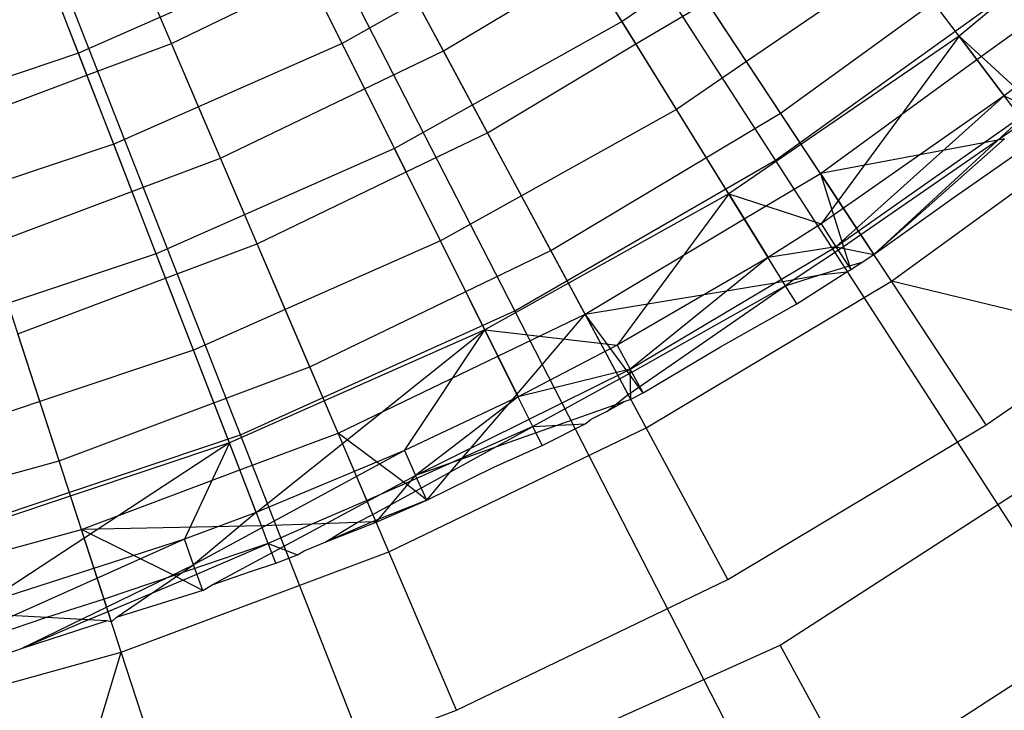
# Model space of a CAD drawing. Extents: x 0.1 to 25.1, y -5.4 to 12.3.
# Tile 31 of 107: x 13.2 to 13.9, y -1.5 to -1. Entities that reach past the tile are written whole.
import ezdxf

# ---------------------------------------------------------------- set-up
doc = ezdxf.new("R2010")
doc.units = 0
doc.header["$LTSCALE"] = 2.54
doc.layers.get('0').update_dxf_attribs({"color": 13, "linetype": 'CONTINUOUS'})

# ---------------------------------------------------------------- blocks, each defined once
blk = doc.blocks.new('GRUPUJ_1')
at = {"color": 0}
for p, q in [((13.59144, 4.30826, 18.47771), (13.34075, 4.6964, 18.62143)), ((13.59144, 4.30826, 18.47771), (13.34075, 4.6964, 18.62143)), ((13.41776, 4.20798, 18.47771), (13.20696, 4.61916, 18.62143)), ((13.41776, 4.20798, 18.47771), (13.20696, 4.61916, 18.62143)), ((13.23496, 4.1255, 18.47771), (13.06615, 4.55562, 18.62143)), ((13.23496, 4.1255, 18.47771), (13.06615, 4.55562, 18.62143)), ((13.12704, 4.37955, 6.96458), (13.07258, 4.52013, 6.85643)), ((13.12704, 4.37955, 6.96458), (13.07258, 4.52013, 6.85643)), ((13.37014, 4.38115, 6.85262), (13.2947, 4.52133, 6.73753)), ((13.37014, 4.38115, 6.85262), (13.2947, 4.52133, 6.73753)), ((13.48916, 4.40059, 7.08212), (13.41378, 4.52233, 6.96458)), ((13.48916, 4.40059, 7.08212), (13.41378, 4.52233, 6.96458)), ((13.85683, 4.50976, 7.20851), (13.71371, 4.39092, 7.20851)), ((13.85683, 4.50976, 7.20851), (13.71371, 4.39092, 7.20851)), ((13.63234, 4.49868, 7.08212), (13.48916, 4.40059, 7.08212)), ((13.63234, 4.49868, 7.08212), (13.48916, 4.40059, 7.08212)), ((13.71371, 4.39092, 7.20851), (13.63234, 4.49868, 7.08212)), ((13.71371, 4.39092, 7.20851), (13.63234, 4.49868, 7.08212)), ((13.18903, 4.38607, 6.91492), (13.14607, 4.48659, 6.8372)), ((13.18903, 4.38607, 6.91492), (13.14607, 4.48659, 6.8372)), ((13.49838, 4.38569, 7.03277), (13.44801, 4.46705, 6.95188)), ((13.49838, 4.38569, 7.03277), (13.44801, 4.46705, 6.95188)), ((13.13267, 4.36504, 6.91508), (13.09444, 4.4637, 6.83708)), ((13.13267, 4.36504, 6.91508), (13.09444, 4.4637, 6.83708)), ((13.37014, 4.38115, 6.85262), (13.51158, 4.46565, 6.85262)), ((13.37014, 4.38115, 6.85262), (13.51158, 4.46565, 6.85262)), ((13.59481, 4.33957, 6.97766), (13.51158, 4.46565, 6.85262)), ((13.59481, 4.33957, 6.97766), (13.51158, 4.46565, 6.85262)), ((13.22169, 4.30966, 6.85262), (13.15912, 4.45604, 6.73753)), ((13.22169, 4.30966, 6.85262), (13.15912, 4.45604, 6.73753)), ((13.27371, 4.44431, 6.96458), (13.12704, 4.37955, 6.96458)), ((13.27371, 4.44431, 6.96458), (13.12704, 4.37955, 6.96458)), ((13.33753, 4.31614, 7.08212), (13.27371, 4.44431, 6.96458)), ((13.33753, 4.31614, 7.08212), (13.27371, 4.44431, 6.96458)), ((13.67384, 4.44371, 7.07654), (13.57205, 4.37405, 7.0766)), ((13.67384, 4.44371, 7.07654), (13.57205, 4.37405, 7.0766)), ((13.59481, 4.33957, 6.97766), (13.73908, 4.44438, 6.97766)), ((13.59481, 4.33957, 6.97766), (13.73908, 4.44438, 6.97766)), ((13.72548, 4.37533, 7.15936), (13.67384, 4.44371, 7.07654)), ((13.72548, 4.37533, 7.15936), (13.67384, 4.44371, 7.07654)), ((13.18903, 4.38607, 6.91492), (13.28067, 4.43034, 6.91509)), ((13.18903, 4.38607, 6.91492), (13.28067, 4.43034, 6.91509)), ((13.30269, 4.38611, 6.95188), (13.28067, 4.43034, 6.91509)), ((13.30269, 4.38611, 6.95188), (13.28067, 4.43034, 6.91509)), ((13.59144, 4.30826, 18.47771), (13.75427, 4.42533, 18.47771)), ((13.59144, 4.30826, 18.47771), (13.75427, 4.42533, 18.47771)), ((13.3525, 4.41393, 6.95197), (13.30269, 4.38611, 6.95188)), ((13.3525, 4.41393, 6.95197), (13.30269, 4.38611, 6.95188)), ((13.39954, 4.3265, 7.03264), (13.3525, 4.41393, 6.95197)), ((13.39954, 4.3265, 7.03264), (13.3525, 4.41393, 6.95197)), ((13.49838, 4.38569, 7.03277), (13.54577, 4.41387, 7.03264)), ((13.49838, 4.38569, 7.03277), (13.54577, 4.41387, 7.03264)), ((13.57205, 4.37405, 7.0766), (13.54577, 4.41387, 7.03264)), ((13.57205, 4.37405, 7.0766), (13.54577, 4.41387, 7.03264)), ((13.72548, 4.37533, 7.15936), (13.76902, 4.40683, 7.15925)), ((13.72548, 4.37533, 7.15936), (13.76902, 4.40683, 7.15925)), ((13.48916, 4.40059, 7.08212), (13.33753, 4.31614, 7.08212)), ((13.48916, 4.40059, 7.08212), (13.33753, 4.31614, 7.08212)), ((13.56024, 4.28579, 7.20851), (13.48916, 4.40059, 7.08212)), ((13.56024, 4.28579, 7.20851), (13.48916, 4.40059, 7.08212)), ((13.71371, 4.39092, 7.20851), (13.56024, 4.28579, 7.20851)), ((13.71371, 4.39092, 7.20851), (13.56024, 4.28579, 7.20851)), ((13.71371, 4.39092, 7.20851), (13.62181, 4.26586, 7.25948)), ((13.71371, 4.39092, 7.20851), (13.62181, 4.26586, 7.25948)), ((13.71371, 4.39092, 7.20851), (13.75112, 4.35682, 7.25948)), ((13.71371, 4.39092, 7.20851), (13.75112, 4.35682, 7.25948)), ((13.71371, 4.39092, 7.20851), (13.74371, 4.35119, 7.25948)), ((13.71371, 4.39092, 7.20851), (13.74371, 4.35119, 7.25948)), ((13.13267, 4.36504, 6.91508), (13.18903, 4.38607, 6.91492)), ((13.13267, 4.36504, 6.91508), (13.18903, 4.38607, 6.91492)), ((13.20704, 4.34394, 6.95195), (13.18903, 4.38607, 6.91492)), ((13.20704, 4.34394, 6.95195), (13.18903, 4.38607, 6.91492)), ((13.30269, 4.38611, 6.95188), (13.20704, 4.34394, 6.95195)), ((13.30269, 4.38611, 6.95188), (13.20704, 4.34394, 6.95195)), ((13.34532, 4.3005, 7.03276), (13.30269, 4.38611, 6.95188)), ((13.34532, 4.3005, 7.03276), (13.30269, 4.38611, 6.95188)), ((13.39954, 4.3265, 7.03264), (13.49838, 4.38569, 7.03277)), ((13.39954, 4.3265, 7.03264), (13.49838, 4.38569, 7.03277)), ((13.52541, 4.34204, 7.07654), (13.49838, 4.38569, 7.03277)), ((13.52541, 4.34204, 7.07654), (13.49838, 4.38569, 7.03277)), ((13.12704, 4.37955, 6.96458), (12.97502, 4.3286, 6.96458)), ((13.12704, 4.37955, 6.96458), (12.97502, 4.3286, 6.96458)), ((13.17877, 4.24604, 7.08212), (13.12704, 4.37955, 6.96458)), ((13.17877, 4.24604, 7.08212), (13.12704, 4.37955, 6.96458)), ((13.22169, 4.30966, 6.85262), (13.37014, 4.38115, 6.85262)), ((13.22169, 4.30966, 6.85262), (13.37014, 4.38115, 6.85262)), ((13.44173, 4.24811, 6.97766), (13.37014, 4.38115, 6.85262)), ((13.44173, 4.24811, 6.97766), (13.37014, 4.38115, 6.85262)), ((13.62127, 4.29948, 7.15925), (13.72548, 4.37533, 7.15936)), ((13.62127, 4.29948, 7.15925), (13.72548, 4.37533, 7.15936)), ((13.75704, 4.33354, 7.21031), (13.72548, 4.37533, 7.15936)), ((13.75704, 4.33354, 7.21031), (13.72548, 4.37533, 7.15936)), ((13.57205, 4.37405, 7.0766), (13.52541, 4.34204, 7.07654)), ((13.57205, 4.37405, 7.0766), (13.52541, 4.34204, 7.07654)), ((13.62127, 4.29948, 7.15925), (13.57205, 4.37405, 7.0766)), ((13.62127, 4.29948, 7.15925), (13.57205, 4.37405, 7.0766)), ((13.04175, 4.33079, 6.91492), (13.13267, 4.36504, 6.91508)), ((13.04175, 4.33079, 6.91492), (13.13267, 4.36504, 6.91508)), ((13.15053, 4.31893, 6.95188), (13.13267, 4.36504, 6.91508)), ((13.15053, 4.31893, 6.95188), (13.13267, 4.36504, 6.91508)), ((13.75112, 4.35682, 7.25948), (13.74371, 4.35119, 7.25948)), ((13.75112, 4.35682, 7.25948), (13.74371, 4.35119, 7.25948)), ((13.74371, 4.35119, 7.25948), (13.62181, 4.26586, 7.25948)), ((13.74371, 4.35119, 7.25948), (13.62181, 4.26586, 7.25948)), ((13.74371, 4.35119, 7.25948), (13.63165, 4.25066, 7.24224)), ((13.74371, 4.35119, 7.25948), (13.63165, 4.25066, 7.24224)), ((13.74371, 4.35119, 7.25948), (13.7621, 4.34242, 7.24224)), ((13.74371, 4.35119, 7.25948), (13.7621, 4.34242, 7.24224)), ((13.20704, 4.34394, 6.95195), (13.15053, 4.31893, 6.95188)), ((13.20704, 4.34394, 6.95195), (13.15053, 4.31893, 6.95188)), ((13.24608, 4.2526, 7.03264), (13.20704, 4.34394, 6.95195)), ((13.24608, 4.2526, 7.03264), (13.20704, 4.34394, 6.95195)), ((13.63165, 4.25066, 7.24224), (13.7621, 4.34242, 7.24224)), ((13.63165, 4.25066, 7.24224), (13.7621, 4.34242, 7.24224)), ((13.7621, 4.34242, 7.24224), (13.65688, 4.24553, 7.225)), ((13.7621, 4.34242, 7.24224), (13.65688, 4.24553, 7.225)), ((13.52541, 4.34204, 7.07654), (13.42212, 4.28455, 7.07658)), ((13.52541, 4.34204, 7.07654), (13.42212, 4.28455, 7.07658)), ((13.44173, 4.24811, 6.97766), (13.59481, 4.33957, 6.97766)), ((13.44173, 4.24811, 6.97766), (13.59481, 4.33957, 6.97766)), ((13.57049, 4.26924, 7.15934), (13.52541, 4.34204, 7.07654)), ((13.57049, 4.26924, 7.15934), (13.52541, 4.34204, 7.07654)), ((13.66863, 4.22774, 7.10368), (13.59481, 4.33957, 6.97766)), ((13.66863, 4.22774, 7.10368), (13.59481, 4.33957, 6.97766)), ((13.66863, 4.22774, 7.10368), (13.82262, 4.33962, 7.10368)), ((13.66863, 4.22774, 7.10368), (13.82262, 4.33962, 7.10368)), ((13.75704, 4.33354, 7.21031), (13.73954, 4.32164, 7.21038)), ((13.75704, 4.33354, 7.21031), (13.73954, 4.32164, 7.21038)), ((13.34532, 4.3005, 7.03276), (13.39954, 4.3265, 7.03264)), ((13.34532, 4.3005, 7.03276), (13.39954, 4.3265, 7.03264)), ((13.42212, 4.28455, 7.07658), (13.39954, 4.3265, 7.03264)), ((13.42212, 4.28455, 7.07658), (13.39954, 4.3265, 7.03264)), ((13.15053, 4.31893, 6.95188), (13.0559, 4.28726, 6.95194)), ((13.15053, 4.31893, 6.95188), (13.0559, 4.28726, 6.95194)), ((13.18506, 4.22979, 7.03274), (13.15053, 4.31893, 6.95188)), ((13.18506, 4.22979, 7.03274), (13.15053, 4.31893, 6.95188)), ((13.33753, 4.31614, 7.08212), (13.17877, 4.24604, 7.08212)), ((13.33753, 4.31614, 7.08212), (13.17877, 4.24604, 7.08212)), ((13.39772, 4.19527, 7.20851), (13.33753, 4.31614, 7.08212)), ((13.39772, 4.19527, 7.20851), (13.33753, 4.31614, 7.08212)), ((13.73954, 4.32164, 7.21038), (13.62127, 4.29948, 7.15925)), ((13.73954, 4.32164, 7.21038), (13.62127, 4.29948, 7.15925)), ((13.73954, 4.32164, 7.21038), (13.64828, 4.25856, 7.20992)), ((13.73954, 4.32164, 7.21038), (13.64828, 4.25856, 7.20992)), ((13.73954, 4.32164, 7.21038), (13.64828, 4.25856, 7.20992)), ((13.73954, 4.32164, 7.21038), (13.64828, 4.25856, 7.20992)), ((13.65688, 4.24553, 7.225), (13.74394, 4.32242, 7.21222)), ((13.65688, 4.24553, 7.225), (13.74394, 4.32242, 7.21222)), ((13.65688, 4.24553, 7.225), (13.74394, 4.32242, 7.21222)), ((13.65688, 4.24553, 7.225), (13.74394, 4.32242, 7.21222)), ((13.71052, 4.28361, 7.225), (13.76553, 4.3223, 7.225)), ((13.71052, 4.28361, 7.225), (13.76553, 4.3223, 7.225)), ((13.71052, 4.28361, 7.225), (13.76553, 4.3223, 7.225)), ((13.71052, 4.28361, 7.225), (13.76553, 4.3223, 7.225)), ((13.74394, 4.32242, 7.21222), (13.73954, 4.32164, 7.21038)), ((13.74394, 4.32242, 7.21222), (13.73954, 4.32164, 7.21038)), ((13.06743, 4.25176, 6.85262), (13.22169, 4.30966, 6.85262)), ((13.06743, 4.25176, 6.85262), (13.22169, 4.30966, 6.85262)), ((13.28107, 4.17074, 6.97766), (13.22169, 4.30966, 6.85262)), ((13.28107, 4.17074, 6.97766), (13.22169, 4.30966, 6.85262)), ((13.41776, 4.20798, 18.47771), (13.59144, 4.30826, 18.47771)), ((13.41776, 4.20798, 18.47771), (13.59144, 4.30826, 18.47771)), ((13.83603, 3.92955, 18.29638), (13.59144, 4.30826, 18.47771)), ((13.83603, 3.92955, 18.29638), (13.59144, 4.30826, 18.47771)), ((13.24608, 4.2526, 7.03264), (13.34532, 4.3005, 7.03276)), ((13.24608, 4.2526, 7.03264), (13.34532, 4.3005, 7.03276)), ((13.36823, 4.25449, 7.07654), (13.34532, 4.3005, 7.03276)), ((13.36823, 4.25449, 7.07654), (13.34532, 4.3005, 7.03276)), ((13.57049, 4.26924, 7.15934), (13.62127, 4.29948, 7.15925)), ((13.57049, 4.26924, 7.15934), (13.62127, 4.29948, 7.15925)), ((13.62127, 4.29948, 7.15925), (13.6366, 4.25065, 7.21)), ((13.62127, 4.29948, 7.15925), (13.64828, 4.25856, 7.20992)), ((13.62127, 4.29948, 7.15925), (13.6366, 4.25065, 7.21)), ((13.62127, 4.29948, 7.15925), (13.64828, 4.25856, 7.20992)), ((13.42212, 4.28455, 7.07658), (13.36823, 4.25449, 7.07654)), ((13.42212, 4.28455, 7.07658), (13.36823, 4.25449, 7.07654)), ((13.56024, 4.28579, 7.20851), (13.39772, 4.19527, 7.20851)), ((13.56024, 4.28579, 7.20851), (13.39772, 4.19527, 7.20851)), ((13.46449, 4.20581, 7.15925), (13.42212, 4.28455, 7.07658)), ((13.46449, 4.20581, 7.15925), (13.42212, 4.28455, 7.07658)), ((13.56024, 4.28579, 7.20851), (13.48591, 4.18507, 7.25948)), ((13.56024, 4.28579, 7.20851), (13.48591, 4.18507, 7.25948)), ((13.56024, 4.28579, 7.20851), (13.58645, 4.24346, 7.25948)), ((13.56024, 4.28579, 7.20851), (13.62181, 4.26586, 7.25948)), ((13.56024, 4.28579, 7.20851), (13.58645, 4.24346, 7.25948)), ((13.56024, 4.28579, 7.20851), (13.62181, 4.26586, 7.25948)), ((13.65688, 4.24553, 7.225), (13.71052, 4.28361, 7.225)), ((13.65688, 4.24553, 7.225), (13.71052, 4.28361, 7.225)), ((13.65688, 4.24553, 7.225), (13.71052, 4.28361, 7.225)), ((13.65688, 4.24553, 7.225), (13.71052, 4.28361, 7.225)), ((13.46449, 4.20581, 7.15925), (13.57049, 4.26924, 7.15934)), ((13.46449, 4.20581, 7.15925), (13.57049, 4.26924, 7.15934)), ((13.5963, 4.22755, 7.20776), (13.57049, 4.26924, 7.15934)), ((13.5963, 4.22755, 7.20776), (13.57049, 4.26924, 7.15934)), ((13.5963, 4.22755, 7.20776), (13.57049, 4.26924, 7.15934)), ((13.5963, 4.22755, 7.20776), (13.57049, 4.26924, 7.15934)), ((13.62181, 4.26586, 7.25948), (13.58645, 4.24346, 7.25948)), ((13.62181, 4.26586, 7.25948), (13.58645, 4.24346, 7.25948)), ((13.62181, 4.26586, 7.25948), (13.63165, 4.25066, 7.24224)), ((13.62181, 4.26586, 7.25948), (13.63165, 4.25066, 7.24224)), ((13.64828, 4.25856, 7.20992), (13.6366, 4.25065, 7.21)), ((13.64828, 4.25856, 7.20992), (13.6366, 4.25065, 7.21)), ((13.64828, 4.25856, 7.20992), (13.6366, 4.25065, 7.21)), ((13.64828, 4.25856, 7.20992), (13.6366, 4.25065, 7.21)), ((13.64828, 4.25856, 7.20992), (13.65688, 4.24553, 7.225)), ((13.64828, 4.25856, 7.20992), (13.65688, 4.24553, 7.225)), ((13.64828, 4.25856, 7.20992), (13.65688, 4.24553, 7.225)), ((13.64828, 4.25856, 7.20992), (13.65688, 4.24553, 7.225)), ((13.11412, 4.10808, 6.97766), (13.06743, 4.25176, 6.85262)), ((13.11412, 4.10808, 6.97766), (13.06743, 4.25176, 6.85262)), ((13.18506, 4.22979, 7.03274), (13.24608, 4.2526, 7.03264)), ((13.18506, 4.22979, 7.03274), (13.24608, 4.2526, 7.03264)), ((13.26478, 4.20883, 7.07656), (13.24608, 4.2526, 7.03264)), ((13.26478, 4.20883, 7.07656), (13.24608, 4.2526, 7.03264)), ((13.36823, 4.25449, 7.07654), (13.26478, 4.20883, 7.07656)), ((13.36823, 4.25449, 7.07654), (13.26478, 4.20883, 7.07656)), ((13.40637, 4.17789, 7.15932), (13.36823, 4.25449, 7.07654)), ((13.40637, 4.17789, 7.15932), (13.36823, 4.25449, 7.07654)), ((13.49456, 4.16916, 7.24224), (13.63165, 4.25066, 7.24224)), ((13.49456, 4.16916, 7.24224), (13.63165, 4.25066, 7.24224)), ((13.63165, 4.25066, 7.24224), (13.58645, 4.24346, 7.25948)), ((13.63165, 4.25066, 7.24224), (13.58645, 4.24346, 7.25948)), ((13.6366, 4.25065, 7.21), (13.6038, 4.2289, 7.21063)), ((13.6366, 4.25065, 7.21), (13.6038, 4.2289, 7.21063)), ((13.6366, 4.25065, 7.21), (13.6038, 4.2289, 7.21063)), ((13.6366, 4.25065, 7.21), (13.6038, 4.2289, 7.21063)), ((13.63165, 4.25066, 7.24224), (13.65688, 4.24553, 7.225)), ((13.63165, 4.25066, 7.24224), (13.65688, 4.24553, 7.225)), ((13.63165, 4.25066, 7.24224), (13.64149, 4.23547, 7.225)), ((13.63165, 4.25066, 7.24224), (13.64149, 4.23547, 7.225)), ((13.6366, 4.25065, 7.21), (13.64074, 4.23784, 7.22258)), ((13.6366, 4.25065, 7.21), (13.64074, 4.23784, 7.22258)), ((13.6366, 4.25065, 7.21), (13.64074, 4.23784, 7.22258)), ((13.6366, 4.25065, 7.21), (13.64074, 4.23784, 7.22258)), ((13.17877, 4.24604, 7.08212), (13.01421, 4.19088, 7.08212)), ((13.17877, 4.24604, 7.08212), (13.01421, 4.19088, 7.08212)), ((13.22755, 4.12013, 7.20851), (13.17877, 4.24604, 7.08212)), ((13.22755, 4.12013, 7.20851), (13.17877, 4.24604, 7.08212)), ((13.28107, 4.17074, 6.97766), (13.44173, 4.24811, 6.97766)), ((13.28107, 4.17074, 6.97766), (13.44173, 4.24811, 6.97766)), ((13.50523, 4.13011, 7.10368), (13.44173, 4.24811, 6.97766)), ((13.50523, 4.13011, 7.10368), (13.44173, 4.24811, 6.97766)), ((13.64914, 4.24044, 7.225), (13.65688, 4.24553, 7.225)), ((13.64914, 4.24044, 7.225), (13.65688, 4.24553, 7.225)), ((13.64914, 4.24044, 7.225), (13.65688, 4.24553, 7.225)), ((13.64914, 4.24044, 7.225), (13.65688, 4.24553, 7.225)), ((13.58645, 4.24346, 7.25948), (13.48591, 4.18507, 7.25948)), ((13.58645, 4.24346, 7.25948), (13.48591, 4.18507, 7.25948)), ((13.58645, 4.24346, 7.25948), (13.49456, 4.16916, 7.24224)), ((13.58645, 4.24346, 7.25948), (13.49456, 4.16916, 7.24224)), ((13.62099, 4.23189, 7.21714), (13.64074, 4.23784, 7.22258)), ((13.62099, 4.23189, 7.21714), (13.64074, 4.23784, 7.22258)), ((13.64074, 4.23784, 7.22258), (13.64914, 4.24044, 7.225)), ((13.64074, 4.23784, 7.22258), (13.64914, 4.24044, 7.225)), ((13.64074, 4.23784, 7.22258), (13.64149, 4.23547, 7.225)), ((13.64074, 4.23784, 7.22258), (13.64149, 4.23547, 7.225)), ((13.64149, 4.23547, 7.225), (13.64914, 4.24044, 7.225)), ((13.64149, 4.23547, 7.225), (13.64914, 4.24044, 7.225)), ((13.64149, 4.23547, 7.225), (13.64914, 4.24044, 7.225)), ((13.64149, 4.23547, 7.225), (13.64914, 4.24044, 7.225)), ((13.59809, 4.22466, 7.21031), (13.62099, 4.23189, 7.21714)), ((13.59809, 4.22466, 7.21031), (13.62099, 4.23189, 7.21714)), ((13.6038, 4.2289, 7.21063), (13.62099, 4.23189, 7.21714)), ((13.6038, 4.2289, 7.21063), (13.62099, 4.23189, 7.21714)), ((13.60551, 4.21268, 7.225), (13.63891, 4.23393, 7.225)), ((13.60551, 4.21268, 7.225), (13.63891, 4.23393, 7.225)), ((13.60551, 4.21268, 7.225), (13.63891, 4.23393, 7.225)), ((13.60551, 4.21268, 7.225), (13.63891, 4.23393, 7.225)), ((13.62099, 4.23189, 7.21714), (13.63891, 4.23393, 7.225)), ((13.62099, 4.23189, 7.21714), (13.63891, 4.23393, 7.225)), ((13.63891, 4.23393, 7.225), (13.64149, 4.23547, 7.225)), ((13.63891, 4.23393, 7.225), (13.64149, 4.23547, 7.225)), ((13.63891, 4.23393, 7.225), (13.64149, 4.23547, 7.225)), ((13.63891, 4.23393, 7.225), (13.64149, 4.23547, 7.225)), ((13.08661, 4.19275, 7.03264), (13.18506, 4.22979, 7.03274)), ((13.08661, 4.19275, 7.03264), (13.18506, 4.22979, 7.03274)), ((13.20365, 4.18182, 7.07654), (13.18506, 4.22979, 7.03274)), ((13.20365, 4.18182, 7.07654), (13.18506, 4.22979, 7.03274)), ((13.46449, 4.20581, 7.15925), (13.5963, 4.22755, 7.20776)), ((13.46449, 4.20581, 7.15925), (13.5963, 4.22755, 7.20776)), ((13.59809, 4.22466, 7.21031), (13.49383, 4.16608, 7.20988)), ((13.59809, 4.22466, 7.21031), (13.49383, 4.16608, 7.20988)), ((13.50042, 4.1571, 7.22079), (13.59809, 4.22466, 7.21031)), ((13.50042, 4.1571, 7.22079), (13.59809, 4.22466, 7.21031)), ((13.50523, 4.13011, 7.10368), (13.66863, 4.22774, 7.10368)), ((13.50523, 4.13011, 7.10368), (13.66863, 4.22774, 7.10368)), ((13.5963, 4.22755, 7.20776), (13.6038, 4.2289, 7.21063)), ((13.5963, 4.22755, 7.20776), (13.6038, 4.2289, 7.21063)), ((13.59809, 4.22466, 7.21031), (13.5963, 4.22755, 7.20776)), ((13.59809, 4.22466, 7.21031), (13.5963, 4.22755, 7.20776)), ((13.6038, 4.2289, 7.21063), (13.59809, 4.22466, 7.21031)), ((13.6038, 4.2289, 7.21063), (13.59809, 4.22466, 7.21031)), ((13.60551, 4.21268, 7.225), (13.59809, 4.22466, 7.21031)), ((13.60551, 4.21268, 7.225), (13.59809, 4.22466, 7.21031)), ((13.81805, 4.19183, 7.225), (13.66863, 4.22774, 7.10368)), ((13.81805, 4.19183, 7.225), (13.66863, 4.22774, 7.10368)), ((13.73184, 4.13197, 7.225), (13.66863, 4.22774, 7.10368)), ((13.73184, 4.13197, 7.225), (13.66863, 4.22774, 7.10368)), ((13.55473, 4.18389, 7.225), (13.60551, 4.21268, 7.225)), ((13.55473, 4.18389, 7.225), (13.60551, 4.21268, 7.225)), ((13.55473, 4.18389, 7.225), (13.60551, 4.21268, 7.225)), ((13.55473, 4.18389, 7.225), (13.60551, 4.21268, 7.225)), ((13.26478, 4.20883, 7.07656), (13.20365, 4.18182, 7.07654)), ((13.26478, 4.20883, 7.07656), (13.20365, 4.18182, 7.07654)), ((13.23496, 4.1255, 18.47771), (13.41776, 4.20798, 18.47771)), ((13.23496, 4.1255, 18.47771), (13.41776, 4.20798, 18.47771)), ((13.29995, 4.12657, 7.15925), (13.26478, 4.20883, 7.07656)), ((13.29995, 4.12657, 7.15925), (13.26478, 4.20883, 7.07656)), ((13.40637, 4.17789, 7.15932), (13.46449, 4.20581, 7.15925)), ((13.40637, 4.17789, 7.15932), (13.46449, 4.20581, 7.15925)), ((13.62343, 3.8068, 18.29638), (13.41776, 4.20798, 18.47771)), ((13.62343, 3.8068, 18.29638), (13.41776, 4.20798, 18.47771)), ((13.41912, 4.1523, 7.18743), (13.46449, 4.20581, 7.15925)), ((13.41912, 4.1523, 7.18743), (13.46449, 4.20581, 7.15925)), ((13.49383, 4.16608, 7.20988), (13.46449, 4.20581, 7.15925)), ((13.48769, 4.16269, 7.2099), (13.46449, 4.20581, 7.15925)), ((13.49383, 4.16608, 7.20988), (13.46449, 4.20581, 7.15925)), ((13.48769, 4.16269, 7.2099), (13.46449, 4.20581, 7.15925)), ((13.1013, 4.14752, 7.07655), (13.08661, 4.19275, 7.03264)), ((13.1013, 4.14752, 7.07655), (13.08661, 4.19275, 7.03264)), ((13.39772, 4.19527, 7.20851), (13.22755, 4.12013, 7.20851)), ((13.39772, 4.19527, 7.20851), (13.22755, 4.12013, 7.20851)), ((13.24553, 4.07371, 7.25948), (13.39772, 4.19527, 7.20851)), ((13.24553, 4.07371, 7.25948), (13.39772, 4.19527, 7.20851)), ((13.34423, 4.11492, 7.25948), (13.39772, 4.19527, 7.20851)), ((13.34423, 4.11492, 7.25948), (13.39772, 4.19527, 7.20851)), ((13.39772, 4.19527, 7.20851), (13.41991, 4.1507, 7.25948)), ((13.39772, 4.19527, 7.20851), (13.48591, 4.18507, 7.25948)), ((13.39772, 4.19527, 7.20851), (13.41991, 4.1507, 7.25948)), ((13.39772, 4.19527, 7.20851), (13.48591, 4.18507, 7.25948)), ((13.73184, 4.13197, 7.225), (13.81805, 4.19183, 7.225)), ((13.73184, 4.13197, 7.225), (13.81805, 4.19183, 7.225)), ((13.48591, 4.18507, 7.25948), (13.41991, 4.1507, 7.25948)), ((13.48591, 4.18507, 7.25948), (13.41991, 4.1507, 7.25948)), ((13.48591, 4.18507, 7.25948), (13.49456, 4.16916, 7.24224)), ((13.48591, 4.18507, 7.25948), (13.49456, 4.16916, 7.24224)), ((13.20365, 4.18182, 7.07654), (13.1013, 4.14752, 7.07655)), ((13.20365, 4.18182, 7.07654), (13.1013, 4.14752, 7.07655)), ((13.23454, 4.10207, 7.1593), (13.20365, 4.18182, 7.07654)), ((13.23454, 4.10207, 7.1593), (13.20365, 4.18182, 7.07654)), ((13.50321, 4.15326, 7.225), (13.55473, 4.18389, 7.225)), ((13.50321, 4.15326, 7.225), (13.55473, 4.18389, 7.225)), ((13.50321, 4.15326, 7.225), (13.55473, 4.18389, 7.225)), ((13.50321, 4.15326, 7.225), (13.55473, 4.18389, 7.225)), ((13.29995, 4.12657, 7.15925), (13.40637, 4.17789, 7.15932)), ((13.29995, 4.12657, 7.15925), (13.40637, 4.17789, 7.15932)), ((13.41912, 4.1523, 7.18743), (13.40637, 4.17789, 7.15932)), ((13.41912, 4.1523, 7.18743), (13.40637, 4.17789, 7.15932)), ((13.41912, 4.1523, 7.18743), (13.40637, 4.17789, 7.15932)), ((13.41912, 4.1523, 7.18743), (13.40637, 4.17789, 7.15932)), ((13.59459, 3.98521, 7.325), (13.88904, 4.17589, 7.325)), ((13.59459, 3.98521, 7.325), (13.88904, 4.17589, 7.325)), ((13.11412, 4.10808, 6.97766), (13.28107, 4.17074, 6.97766)), ((13.11412, 4.10808, 6.97766), (13.28107, 4.17074, 6.97766)), ((13.33373, 4.04752, 7.10368), (13.28107, 4.17074, 6.97766)), ((13.33373, 4.04752, 7.10368), (13.28107, 4.17074, 6.97766)), ((13.35164, 4.0984, 7.24224), (13.49456, 4.16916, 7.24224)), ((13.35164, 4.0984, 7.24224), (13.49456, 4.16916, 7.24224)), ((13.49456, 4.16916, 7.24224), (13.41991, 4.1507, 7.25948)), ((13.49456, 4.16916, 7.24224), (13.41991, 4.1507, 7.25948)), ((13.49383, 4.16608, 7.20988), (13.48769, 4.16269, 7.2099)), ((13.49383, 4.16608, 7.20988), (13.48769, 4.16269, 7.2099)), ((13.49383, 4.16608, 7.20988), (13.48769, 4.16269, 7.2099)), ((13.50042, 4.1571, 7.22079), (13.49383, 4.16608, 7.20988)), ((13.50042, 4.1571, 7.22079), (13.49383, 4.16608, 7.20988)), ((13.50042, 4.1571, 7.22079), (13.49383, 4.16608, 7.20988)), ((13.49512, 4.14889, 7.225), (13.49456, 4.16916, 7.24224)), ((13.49512, 4.14889, 7.225), (13.49456, 4.16916, 7.24224)), ((13.50321, 4.15326, 7.225), (13.49456, 4.16916, 7.24224)), ((13.50321, 4.15326, 7.225), (13.49456, 4.16916, 7.24224)), ((13.48769, 4.16269, 7.2099), (13.42977, 4.1309, 7.21031)), ((13.48769, 4.16269, 7.2099), (13.42977, 4.1309, 7.21031)), ((13.49331, 4.15225, 7.2216), (13.48769, 4.16269, 7.2099)), ((13.49331, 4.15225, 7.2216), (13.48769, 4.16269, 7.2099)), ((13.49331, 4.15225, 7.2216), (13.48769, 4.16269, 7.2099)), ((13.38293, 4.11011, 7.21019), (13.41912, 4.1523, 7.18743)), ((13.38293, 4.11011, 7.21019), (13.41912, 4.1523, 7.18743)), ((13.38293, 4.11011, 7.21019), (13.41912, 4.1523, 7.18743)), ((13.38293, 4.11011, 7.21019), (13.41912, 4.1523, 7.18743)), ((13.42977, 4.1309, 7.21031), (13.41912, 4.1523, 7.18743)), ((13.42977, 4.1309, 7.21031), (13.41912, 4.1523, 7.18743)), ((13.47896, 4.14092, 7.225), (13.49331, 4.15225, 7.2216)), ((13.47896, 4.14092, 7.225), (13.49331, 4.15225, 7.2216)), ((13.49331, 4.15225, 7.2216), (13.50042, 4.1571, 7.22079)), ((13.49331, 4.15225, 7.2216), (13.50042, 4.1571, 7.22079)), ((13.49331, 4.15225, 7.2216), (13.50042, 4.1571, 7.22079)), ((13.49512, 4.14889, 7.225), (13.49331, 4.15225, 7.2216)), ((13.49512, 4.14889, 7.225), (13.49331, 4.15225, 7.2216)), ((13.50321, 4.15326, 7.225), (13.49512, 4.14889, 7.225)), ((13.50321, 4.15326, 7.225), (13.49512, 4.14889, 7.225)), ((13.50321, 4.15326, 7.225), (13.49512, 4.14889, 7.225)), ((13.50321, 4.15326, 7.225), (13.49512, 4.14889, 7.225)), ((13.50321, 4.15326, 7.225), (13.50042, 4.1571, 7.22079)), ((13.50321, 4.15326, 7.225), (13.50042, 4.1571, 7.22079)), ((13.50321, 4.15326, 7.225), (13.50042, 4.1571, 7.22079)), ((13.50321, 4.15326, 7.225), (13.50042, 4.1571, 7.22079)), ((13.1013, 4.14752, 7.07655), (13.03306, 4.12464, 7.07654)), ((13.1013, 4.14752, 7.07655), (13.03306, 4.12464, 7.07654)), ((13.12896, 4.0624, 7.15925), (13.1013, 4.14752, 7.07655)), ((13.12896, 4.0624, 7.15925), (13.1013, 4.14752, 7.07655)), ((13.41991, 4.1507, 7.25948), (13.34423, 4.11492, 7.25948)), ((13.41991, 4.1507, 7.25948), (13.34423, 4.11492, 7.25948)), ((13.41991, 4.1507, 7.25948), (13.35164, 4.0984, 7.24224)), ((13.41991, 4.1507, 7.25948), (13.35164, 4.0984, 7.24224)), ((13.49108, 4.14762, 7.22524), (13.35164, 4.0984, 7.24224)), ((13.49108, 4.14762, 7.22524), (13.35164, 4.0984, 7.24224)), ((13.49108, 4.14762, 7.22524), (13.47896, 4.14092, 7.225)), ((13.49108, 4.14762, 7.22524), (13.47896, 4.14092, 7.225)), ((13.49108, 4.14762, 7.22524), (13.47896, 4.14092, 7.225)), ((13.49108, 4.14762, 7.22524), (13.47896, 4.14092, 7.225)), ((13.49512, 4.14889, 7.225), (13.49108, 4.14762, 7.22524)), ((13.49512, 4.14889, 7.225), (13.49108, 4.14762, 7.22524)), ((13.49512, 4.14889, 7.225), (13.49108, 4.14762, 7.22524)), ((13.49512, 4.14889, 7.225), (13.49108, 4.14762, 7.22524)), ((13.47896, 4.14092, 7.225), (13.46841, 4.13558, 7.22478)), ((13.47896, 4.14092, 7.225), (13.46841, 4.13558, 7.22478)), ((13.47896, 4.14092, 7.225), (13.46841, 4.13558, 7.22478)), ((13.47896, 4.14092, 7.225), (13.46841, 4.13558, 7.22478)), ((13.42977, 4.1309, 7.21031), (13.46452, 4.13274, 7.225)), ((13.42977, 4.1309, 7.21031), (13.46452, 4.13274, 7.225)), ((13.43605, 4.11829, 7.225), (13.46452, 4.13274, 7.225)), ((13.43605, 4.11829, 7.225), (13.46452, 4.13274, 7.225)), ((13.43605, 4.11829, 7.225), (13.46452, 4.13274, 7.225)), ((13.43605, 4.11829, 7.225), (13.46452, 4.13274, 7.225)), ((13.46452, 4.13274, 7.225), (13.46841, 4.13558, 7.22478)), ((13.46452, 4.13274, 7.225), (13.46841, 4.13558, 7.22478)), ((13.46452, 4.13274, 7.225), (13.46841, 4.13558, 7.22478)), ((13.46452, 4.13274, 7.225), (13.46841, 4.13558, 7.22478)), ((13.23454, 4.10207, 7.1593), (13.29995, 4.12657, 7.15925)), ((13.23454, 4.10207, 7.1593), (13.29995, 4.12657, 7.15925)), ((13.31917, 4.08159, 7.20988), (13.29995, 4.12657, 7.15925)), ((13.34484, 4.0929, 7.20986), (13.29995, 4.12657, 7.15925)), ((13.31917, 4.08159, 7.20988), (13.29995, 4.12657, 7.15925)), ((13.34484, 4.0929, 7.20986), (13.29995, 4.12657, 7.15925)), ((13.33373, 4.04752, 7.10368), (13.50523, 4.13011, 7.10368)), ((13.33373, 4.04752, 7.10368), (13.50523, 4.13011, 7.10368)), ((13.37496, 4.10085, 7.21524), (13.42977, 4.1309, 7.21031)), ((13.37496, 4.10085, 7.21524), (13.42977, 4.1309, 7.21031)), ((13.42977, 4.1309, 7.21031), (13.38293, 4.11011, 7.21019)), ((13.42977, 4.1309, 7.21031), (13.38293, 4.11011, 7.21019)), ((13.43605, 4.11829, 7.225), (13.42977, 4.1309, 7.21031)), ((13.43605, 4.11829, 7.225), (13.42977, 4.1309, 7.21031)), ((13.5596, 4.02906, 7.225), (13.50523, 4.13011, 7.10368)), ((13.5596, 4.02906, 7.225), (13.50523, 4.13011, 7.10368)), ((13.5596, 4.02906, 7.225), (13.73184, 4.13197, 7.225)), ((13.5596, 4.02906, 7.225), (13.73184, 4.13197, 7.225)), ((13.04485, 4.06163, 18.47771), (13.23496, 4.1255, 18.47771)), ((13.04485, 4.06163, 18.47771), (13.23496, 4.1255, 18.47771)), ((13.22755, 4.12013, 7.20851), (13.05116, 4.06101, 7.20851)), ((13.22755, 4.12013, 7.20851), (13.05116, 4.06101, 7.20851)), ((13.22755, 4.12013, 7.20851), (13.06478, 4.01313, 7.25948)), ((13.22755, 4.12013, 7.20851), (13.06478, 4.01313, 7.25948)), ((13.22755, 4.12013, 7.20851), (13.1976, 4.05582, 7.25948)), ((13.22755, 4.12013, 7.20851), (13.1976, 4.05582, 7.25948)), ((13.24553, 4.07371, 7.25948), (13.22755, 4.12013, 7.20851)), ((13.24553, 4.07371, 7.25948), (13.22755, 4.12013, 7.20851)), ((13.39966, 3.70584, 18.29638), (13.23496, 4.1255, 18.47771)), ((13.39966, 3.70584, 18.29638), (13.23496, 4.1255, 18.47771)), ((13.34423, 4.11492, 7.25948), (13.20372, 4.03878, 7.24224)), ((13.34423, 4.11492, 7.25948), (13.20372, 4.03878, 7.24224)), ((13.34423, 4.11492, 7.25948), (13.24553, 4.07371, 7.25948)), ((13.34423, 4.11492, 7.25948), (13.24553, 4.07371, 7.25948)), ((13.34423, 4.11492, 7.25948), (13.35164, 4.0984, 7.24224)), ((13.34423, 4.11492, 7.25948), (13.35164, 4.0984, 7.24224)), ((13.40366, 4.10385, 7.225), (13.43605, 4.11829, 7.225)), ((13.40366, 4.10385, 7.225), (13.43605, 4.11829, 7.225)), ((13.40366, 4.10385, 7.225), (13.43605, 4.11829, 7.225)), ((13.40366, 4.10385, 7.225), (13.43605, 4.11829, 7.225)), ((12.94222, 4.06064, 6.97766), (13.11412, 4.10808, 6.97766)), ((12.94222, 4.06064, 6.97766), (13.11412, 4.10808, 6.97766)), ((13.15552, 3.98064, 7.10368), (13.11412, 4.10808, 6.97766)), ((13.15552, 3.98064, 7.10368), (13.11412, 4.10808, 6.97766)), ((13.38293, 4.11011, 7.21019), (13.34484, 4.0929, 7.20986)), ((13.38293, 4.11011, 7.21019), (13.34484, 4.0929, 7.20986)), ((13.38293, 4.11011, 7.21019), (13.34484, 4.0929, 7.20986)), ((13.37496, 4.10085, 7.21524), (13.38293, 4.11011, 7.21019)), ((13.37496, 4.10085, 7.21524), (13.38293, 4.11011, 7.21019)), ((13.37496, 4.10085, 7.21524), (13.38293, 4.11011, 7.21019)), ((13.12896, 4.0624, 7.15925), (13.23454, 4.10207, 7.1593)), ((13.12896, 4.0624, 7.15925), (13.23454, 4.10207, 7.1593)), ((13.24894, 4.06488, 7.19892), (13.23454, 4.10207, 7.1593)), ((13.24894, 4.06488, 7.19892), (13.23454, 4.10207, 7.1593)), ((13.24894, 4.06488, 7.19892), (13.23454, 4.10207, 7.1593)), ((13.24894, 4.06488, 7.19892), (13.23454, 4.10207, 7.1593)), ((13.35152, 4.08783, 7.21724), (13.37496, 4.10085, 7.21524)), ((13.35152, 4.08783, 7.21724), (13.37496, 4.10085, 7.21524)), ((13.35904, 4.08188, 7.225), (13.40366, 4.10385, 7.225)), ((13.35904, 4.08188, 7.225), (13.40366, 4.10385, 7.225)), ((13.35904, 4.08188, 7.225), (13.40366, 4.10385, 7.225)), ((13.35904, 4.08188, 7.225), (13.40366, 4.10385, 7.225)), ((13.35904, 4.08188, 7.225), (13.37496, 4.10085, 7.21524)), ((13.35904, 4.08188, 7.225), (13.37496, 4.10085, 7.21524)), ((13.35904, 4.08188, 7.225), (13.37496, 4.10085, 7.21524)), ((13.21612, 4.02541, 7.22539), (13.35164, 4.0984, 7.24224)), ((13.21612, 4.02541, 7.22539), (13.35164, 4.0984, 7.24224)), ((13.32535, 4.06713, 7.225), (13.35164, 4.0984, 7.24224)), ((13.32535, 4.06713, 7.225), (13.35164, 4.0984, 7.24224)), ((13.35904, 4.08188, 7.225), (13.35164, 4.0984, 7.24224)), ((13.35904, 4.08188, 7.225), (13.35164, 4.0984, 7.24224)), ((13.34484, 4.0929, 7.20986), (13.31917, 4.08159, 7.20988)), ((13.34484, 4.0929, 7.20986), (13.31917, 4.08159, 7.20988)), ((13.34484, 4.0929, 7.20986), (13.31917, 4.08159, 7.20988)), ((13.32309, 4.0724, 7.21994), (13.35152, 4.08783, 7.21724)), ((13.32309, 4.0724, 7.21994), (13.35152, 4.08783, 7.21724)), ((13.32309, 4.0724, 7.21994), (13.35152, 4.08783, 7.21724)), ((13.35152, 4.08783, 7.21724), (13.34484, 4.0929, 7.20986)), ((13.35152, 4.08783, 7.21724), (13.34484, 4.0929, 7.20986)), ((13.35904, 4.08188, 7.225), (13.35152, 4.08783, 7.21724)), ((13.35904, 4.08188, 7.225), (13.35152, 4.08783, 7.21724)), ((13.35904, 4.08188, 7.225), (13.35152, 4.08783, 7.21724)), ((13.95366, 4.09111, 7.3365), (13.64552, 3.89156, 7.3365)), ((13.95366, 4.09111, 7.3365), (13.64552, 3.89156, 7.3365)), ((13.31917, 4.08159, 7.20988), (13.2824, 4.06597, 7.21046)), ((13.31917, 4.08159, 7.20988), (13.2824, 4.06597, 7.21046)), ((13.31917, 4.08159, 7.20988), (13.2824, 4.06597, 7.21046)), ((13.32309, 4.0724, 7.21994), (13.31917, 4.08159, 7.20988)), ((13.32309, 4.0724, 7.21994), (13.31917, 4.08159, 7.20988)), ((13.35904, 4.08188, 7.225), (13.32278, 4.06739, 7.22459)), ((13.35904, 4.08188, 7.225), (13.32278, 4.06739, 7.22459)), ((13.35904, 4.08188, 7.225), (13.32278, 4.06739, 7.22459)), ((13.32535, 4.06713, 7.225), (13.35904, 4.08188, 7.225)), ((13.24553, 4.07371, 7.25948), (13.1976, 4.05582, 7.25948)), ((13.24553, 4.07371, 7.25948), (13.1976, 4.05582, 7.25948)), ((13.24553, 4.07371, 7.25948), (13.20372, 4.03878, 7.24224)), ((13.24553, 4.07371, 7.25948), (13.20372, 4.03878, 7.24224)), ((13.3128, 4.06701, 7.22105), (13.2824, 4.06597, 7.21046)), ((13.3128, 4.06701, 7.22105), (13.2824, 4.06597, 7.21046)), ((13.3128, 4.06701, 7.22105), (13.2824, 4.06597, 7.21046)), ((13.32278, 4.06739, 7.22459), (13.29142, 4.0538, 7.225)), ((13.29142, 4.0538, 7.225), (13.32535, 4.06713, 7.225)), ((13.29142, 4.0538, 7.225), (13.32535, 4.06713, 7.225)), ((13.29142, 4.0538, 7.225), (13.3128, 4.06701, 7.22105)), ((13.29142, 4.0538, 7.225), (13.3128, 4.06701, 7.22105)), ((13.29142, 4.0538, 7.225), (13.3128, 4.06701, 7.22105)), ((13.3128, 4.06701, 7.22105), (13.32309, 4.0724, 7.21994)), ((13.3128, 4.06701, 7.22105), (13.32309, 4.0724, 7.21994)), ((13.3128, 4.06701, 7.22105), (13.32309, 4.0724, 7.21994)), ((13.32278, 4.06739, 7.22459), (13.3128, 4.06701, 7.22105)), ((13.32278, 4.06739, 7.22459), (13.3128, 4.06701, 7.22105)), ((13.32278, 4.06739, 7.22459), (13.3128, 4.06701, 7.22105)), ((13.32535, 4.06713, 7.225), (13.32278, 4.06739, 7.22459)), ((13.32535, 4.06713, 7.225), (13.32278, 4.06739, 7.22459)), ((13.32535, 4.06713, 7.225), (13.32278, 4.06739, 7.22459)), ((13.32535, 4.06713, 7.225), (13.32309, 4.0724, 7.21994)), ((13.32535, 4.06713, 7.225), (13.32309, 4.0724, 7.21994)), ((13.05645, 4.04242, 7.15929), (13.12896, 4.0624, 7.15925)), ((13.05645, 4.04242, 7.15929), (13.12896, 4.0624, 7.15925)), ((13.24894, 4.06488, 7.19892), (13.12896, 4.0624, 7.15925)), ((13.24894, 4.06488, 7.19892), (13.12896, 4.0624, 7.15925)), ((13.19074, 4.03164, 7.20994), (13.12896, 4.0624, 7.15925)), ((13.14406, 4.01592, 7.20987), (13.12896, 4.0624, 7.15925)), ((13.19074, 4.03164, 7.20994), (13.12896, 4.0624, 7.15925)), ((13.14406, 4.01592, 7.20987), (13.12896, 4.0624, 7.15925)), ((13.2824, 4.06597, 7.21046), (13.24894, 4.06488, 7.19892)), ((13.2824, 4.06597, 7.21046), (13.24894, 4.06488, 7.19892)), ((13.2824, 4.06597, 7.21046), (13.24894, 4.06488, 7.19892)), ((13.2824, 4.06597, 7.21046), (13.24894, 4.06488, 7.19892)), ((13.25352, 4.05308, 7.21031), (13.24894, 4.06488, 7.19892)), ((13.25352, 4.05308, 7.21031), (13.24894, 4.06488, 7.19892)), ((13.2824, 4.06597, 7.21046), (13.25352, 4.05308, 7.21031)), ((13.2824, 4.06597, 7.21046), (13.25352, 4.05308, 7.21031)), ((13.1976, 4.05582, 7.25948), (13.05166, 3.99066, 7.24224)), ((13.1976, 4.05582, 7.25948), (13.05166, 3.99066, 7.24224)), ((13.1976, 4.05582, 7.25948), (13.06478, 4.01313, 7.25948)), ((13.1976, 4.05582, 7.25948), (13.06478, 4.01313, 7.25948)), ((13.20372, 4.03878, 7.24224), (13.1976, 4.05582, 7.25948)), ((13.20372, 4.03878, 7.24224), (13.1976, 4.05582, 7.25948)), ((13.27742, 4.04815, 7.22479), (13.29142, 4.0538, 7.225)), ((13.27742, 4.04815, 7.22479), (13.29142, 4.0538, 7.225)), ((13.27742, 4.04815, 7.22479), (13.29142, 4.0538, 7.225)), ((13.27742, 4.04815, 7.22479), (13.29142, 4.0538, 7.225)), ((13.15552, 3.98064, 7.10368), (13.33373, 4.04752, 7.10368)), ((13.15552, 3.98064, 7.10368), (13.33373, 4.04752, 7.10368)), ((13.25352, 4.05308, 7.21031), (13.19074, 4.03164, 7.20994)), ((13.25352, 4.05308, 7.21031), (13.19074, 4.03164, 7.20994)), ((13.19658, 4.02871, 7.2147), (13.25352, 4.05308, 7.21031)), ((13.19658, 4.02871, 7.2147), (13.25352, 4.05308, 7.21031)), ((13.25861, 4.03994, 7.225), (13.25352, 4.05308, 7.21031)), ((13.25352, 4.05308, 7.21031), (13.273, 4.04558, 7.225)), ((13.25352, 4.05308, 7.21031), (13.273, 4.04558, 7.225)), ((13.25861, 4.03994, 7.225), (13.25352, 4.05308, 7.21031)), ((13.273, 4.04558, 7.225), (13.27742, 4.04815, 7.22479)), ((13.273, 4.04558, 7.225), (13.27742, 4.04815, 7.22479)), ((13.273, 4.04558, 7.225), (13.27742, 4.04815, 7.22479)), ((13.273, 4.04558, 7.225), (13.27742, 4.04815, 7.22479)), ((13.37883, 3.94201, 7.225), (13.33373, 4.04752, 7.10368)), ((13.37883, 3.94201, 7.225), (13.33373, 4.04752, 7.10368)), ((13.25861, 4.03994, 7.225), (13.273, 4.04558, 7.225)), ((13.25861, 4.03994, 7.225), (13.273, 4.04558, 7.225)), ((13.25861, 4.03994, 7.225), (13.273, 4.04558, 7.225)), ((13.25861, 4.03994, 7.225), (13.273, 4.04558, 7.225)), ((13.08915, 3.983, 7.225), (13.20372, 4.03878, 7.24224)), ((13.08915, 3.983, 7.225), (13.20372, 4.03878, 7.24224)), ((13.15205, 4.00363, 7.22551), (13.20372, 4.03878, 7.24224)), ((13.15205, 4.00363, 7.22551), (13.20372, 4.03878, 7.24224)), ((13.20984, 4.02174, 7.225), (13.20372, 4.03878, 7.24224)), ((13.20984, 4.02174, 7.225), (13.20372, 4.03878, 7.24224)), ((13.21612, 4.02541, 7.22539), (13.24172, 4.03427, 7.225)), ((13.21612, 4.02541, 7.22539), (13.24172, 4.03427, 7.225)), ((13.21612, 4.02541, 7.22539), (13.24172, 4.03427, 7.225)), ((13.21612, 4.02541, 7.22539), (13.24172, 4.03427, 7.225)), ((13.24172, 4.03427, 7.225), (13.25861, 4.03994, 7.225)), ((13.24172, 4.03427, 7.225), (13.25861, 4.03994, 7.225)), ((13.24172, 4.03427, 7.225), (13.25861, 4.03994, 7.225)), ((13.24172, 4.03427, 7.225), (13.25861, 4.03994, 7.225)), ((13.19074, 4.03164, 7.20994), (13.14406, 4.01592, 7.20987)), ((13.19074, 4.03164, 7.20994), (13.14406, 4.01592, 7.20987)), ((13.19074, 4.03164, 7.20994), (13.14406, 4.01592, 7.20987)), ((13.14674, 4.00765, 7.21877), (13.19658, 4.02871, 7.2147)), ((13.14674, 4.00765, 7.21877), (13.19658, 4.02871, 7.2147)), ((13.19658, 4.02871, 7.2147), (13.19074, 4.03164, 7.20994)), ((13.19658, 4.02871, 7.2147), (13.19074, 4.03164, 7.20994)), ((13.19658, 4.02871, 7.2147), (13.19074, 4.03164, 7.20994)), ((13.20984, 4.02174, 7.225), (13.19658, 4.02871, 7.2147)), ((13.20984, 4.02174, 7.225), (13.19658, 4.02871, 7.2147)), ((13.20984, 4.02174, 7.225), (13.19658, 4.02871, 7.2147)), ((13.37883, 3.94201, 7.225), (13.5596, 4.02906, 7.225)), ((13.37883, 3.94201, 7.225), (13.5596, 4.02906, 7.225)), ((13.20984, 4.02174, 7.225), (13.15205, 4.00363, 7.22551)), ((13.20984, 4.02174, 7.225), (13.15205, 4.00363, 7.22551)), ((13.20984, 4.02174, 7.225), (13.15205, 4.00363, 7.22551)), ((13.20984, 4.02174, 7.225), (13.21612, 4.02541, 7.22539)), ((13.20984, 4.02174, 7.225), (13.21612, 4.02541, 7.22539)), ((13.20984, 4.02174, 7.225), (13.21612, 4.02541, 7.22539)), ((13.20984, 4.02174, 7.225), (13.21612, 4.02541, 7.22539)), ((13.14406, 4.01592, 7.20987), (13.1058, 4.00367, 7.21042)), ((13.14406, 4.01592, 7.20987), (13.1058, 4.00367, 7.21042)), ((13.14406, 4.01592, 7.20987), (13.1058, 4.00367, 7.21042)), ((13.14674, 4.00765, 7.21877), (13.14406, 4.01592, 7.20987)), ((13.14674, 4.00765, 7.21877), (13.14406, 4.01592, 7.20987)), ((13.1058, 4.00367, 7.21042), (13.06683, 4.00592, 7.19698)), ((13.1058, 4.00367, 7.21042), (13.06683, 4.00592, 7.19698)), ((13.1058, 4.00367, 7.21042), (13.06683, 4.00592, 7.19698)), ((13.1058, 4.00367, 7.21042), (13.06683, 4.00592, 7.19698)), ((13.1058, 4.00367, 7.21042), (13.07084, 3.99185, 7.21031)), ((13.1058, 4.00367, 7.21042), (13.07084, 3.99185, 7.21031)), ((13.08915, 3.983, 7.225), (13.13325, 4.0022, 7.22007)), ((13.08915, 3.983, 7.225), (13.13325, 4.0022, 7.22007)), ((13.08915, 3.983, 7.225), (13.13325, 4.0022, 7.22007)), ((13.08915, 3.983, 7.225), (13.14575, 4.00154, 7.22449)), ((13.08915, 3.983, 7.225), (13.14575, 4.00154, 7.22449)), ((13.08915, 3.983, 7.225), (13.14575, 4.00154, 7.22449)), ((13.13325, 4.0022, 7.22007), (13.1058, 4.00367, 7.21042)), ((13.13325, 4.0022, 7.22007), (13.1058, 4.00367, 7.21042)), ((13.13325, 4.0022, 7.22007), (13.1058, 4.00367, 7.21042)), ((13.13325, 4.0022, 7.22007), (13.14674, 4.00765, 7.21877)), ((13.13325, 4.0022, 7.22007), (13.14674, 4.00765, 7.21877)), ((13.14575, 4.00154, 7.22449), (13.13325, 4.0022, 7.22007)), ((13.14575, 4.00154, 7.22449), (13.13325, 4.0022, 7.22007)), ((13.14894, 4.00092, 7.225), (13.14575, 4.00154, 7.22449)), ((13.14894, 4.00092, 7.225), (13.14575, 4.00154, 7.22449)), ((13.14894, 4.00092, 7.225), (13.14575, 4.00154, 7.22449)), ((13.14894, 4.00092, 7.225), (13.14674, 4.00765, 7.21877)), ((13.14894, 4.00092, 7.225), (13.14674, 4.00765, 7.21877)), ((13.15205, 4.00363, 7.22551), (13.14894, 4.00092, 7.225)), ((13.15205, 4.00363, 7.22551), (13.14894, 4.00092, 7.225)), ((13.15205, 4.00363, 7.22551), (13.14894, 4.00092, 7.225)), ((13.07783, 3.9792, 7.225), (13.08915, 3.983, 7.225)), ((13.07783, 3.9792, 7.225), (13.08915, 3.983, 7.225)), ((13.07783, 3.9792, 7.225), (13.08915, 3.983, 7.225)), ((13.07783, 3.9792, 7.225), (13.08915, 3.983, 7.225)), ((13.27449, 3.84171, 7.325), (13.59459, 3.98521, 7.325)), ((13.27449, 3.84171, 7.325), (13.59459, 3.98521, 7.325)), ((13.64552, 3.89156, 7.3365), (13.59459, 3.98521, 7.325)), ((13.64552, 3.89156, 7.3365), (13.59459, 3.98521, 7.325)), ((12.97204, 3.93, 7.10368), (13.15552, 3.98064, 7.10368)), ((12.97204, 3.93, 7.10368), (13.15552, 3.98064, 7.10368)), ((13.11527, 3.84838, 7.225), (13.15552, 3.98064, 7.10368)), ((13.11527, 3.84838, 7.225), (13.15552, 3.98064, 7.10368)), ((13.19098, 3.87151, 7.225), (13.15552, 3.98064, 7.10368)), ((13.19098, 3.87151, 7.225), (13.15552, 3.98064, 7.10368)), ((13.19098, 3.87151, 7.225), (13.37883, 3.94201, 7.225)), ((13.19098, 3.87151, 7.225), (13.37883, 3.94201, 7.225))]:
    blk.add_line(p, q, dxfattribs=at)

msp = doc.modelspace()

# ---------------------------------------------------------------- block references
at = {"color": 0}
msp.add_blockref('GRUPUJ_1', (0.125, -5.41988, 0.188), dxfattribs=at)

doc.saveas('drawing.dxf')
